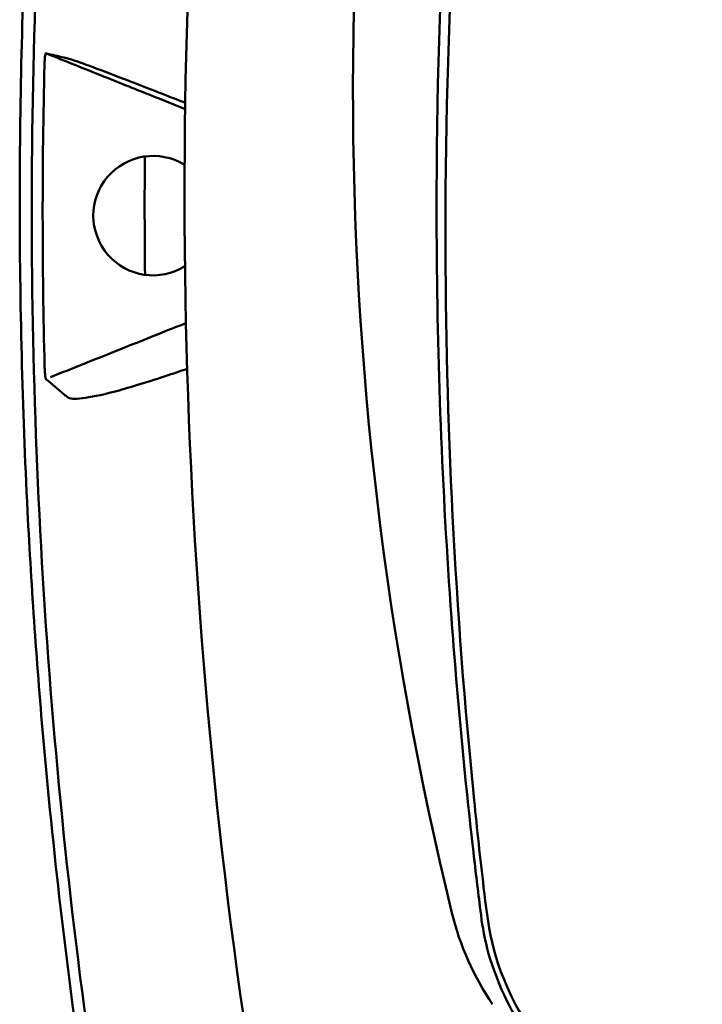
# Model space of a CAD drawing. Header units: millimetres. Extents: x 1382 to 5292, y 422 to 4300.
# Tile 6 of 32: x 2004 to 2033, y 1202 to 1245. Entities that reach past the tile are written whole.
import ezdxf

# ---------------------------------------------------------------- set-up
doc = ezdxf.new("R2010")
doc.units = ezdxf.units.MM
doc.header["$LTSCALE"] = 11.111111
doc.layers.add('Visible (ISO)', color=7, linetype='Continuous', lineweight=50)

msp = doc.modelspace()

# ---------------------------------------------------------------- linework, layer by layer
at = {"layer": 'Visible (ISO)'}
msp.add_arc((2268.114, 1236.783), 259.13, 179.55725, 180.68391, dxfattribs=at)
for centre, major_axis, ratio, start_param, end_param in [((2158.881, 1241.827), (-4.472, -144.887), 0.972196, 4.494733, 4.990604), ((2269.448, 1240.097), (-208.8, -135.704), 0.98466, 5.598829, 5.718451), ((2268.201, 1235.548), (-246.265, 0), 0.994284, 6.163675, 6.283184), ((2264.518, 1236.336), (-259.925, -0.013), 0.999419, 6.258516, 6.308563), ((2009.349, 1236.238), (2.575, 0), 0.998946, 1.01681, 5.273772), ((2033.689, 1209.332), (-3.17, -11.738), 0.971139, 5.228603, 5.589933)]:
    msp.add_ellipse(centre, major_axis=major_axis, ratio=ratio, start_param=start_param, end_param=end_param, dxfattribs=at)
for points, knots in [([(2005.692, 1269.985), (2005.287, 1266.779), (2004.94, 1263.566), (2004.355, 1257.011), (2004.12, 1253.669), (2003.722, 1245.862), (2003.607, 1241.394), (2003.605, 1232.446), (2003.717, 1227.968), (2004.113, 1220.146), (2004.347, 1216.8), (2004.866, 1210.961), (2005.124, 1208.464), (2005.857, 1202.245), (2006.375, 1198.528), (2007.567, 1191.137), (2008.239, 1187.463), (2008.99, 1183.805)], [-8.66877, -8.66877, -8.66877, -8.66877, -7.698632, -7.698632, -6.693041, -6.693041, -5.351502, -5.351502, -4.007016, -4.007016, -3.000502, -3.000502, -2.247226, -2.247226, -1.120907, -1.120907, 0, 0, 0, 0]), ([(2006.272, 1269.921), (2006.157, 1269.028), (2006.046, 1268.135), (2005.941, 1267.242), (2005.081, 1259.975), (2004.524, 1252.646), (2004.275, 1245.332), (2004.027, 1238.019), (2004.086, 1230.669), (2004.451, 1223.36), (2004.816, 1216.051), (2005.491, 1208.732), (2006.467, 1201.48), (2007.236, 1195.766), (2008.195, 1190.068), (2009.34, 1184.417)], [19.19271, 19.19271, 19.19271, 19.19271, 21.882576, 21.882576, 21.882576, 43.765152, 43.765152, 43.765152, 65.647729, 65.647729, 65.647729, 87.530305, 87.530305, 87.530305, 104.770272, 104.770272, 104.770272, 104.770272]), ([(2013.568, 1199.541), (2011.889, 1210.498), (2010.944, 1221.555), (2010.528, 1244.402), (2011.173, 1254.254), (2011.93, 1261.831)], [0, 0, 0, 0, 3.35024, 3.35024, 6.902449, 6.902449, 6.902449, 6.902449]), ([(2004.672, 1242.731), (2004.674, 1242.794), (2004.676, 1242.855), (2004.683, 1242.97), (2004.687, 1243.023), (2004.698, 1243.124), (2004.704, 1243.161), (2004.713, 1243.201), (2004.717, 1243.214), (2004.724, 1243.229), (2004.728, 1243.232), (2004.731, 1243.229)], [-0.06600544, -0.06600544, -0.06600544, -0.06600544, -0.05210622, -0.05210622, -0.03882665, -0.03882665, -0.02244269, -0.02244269, -0.01122716, -0.01122716, 0, 0, 0, 0]), ([(2004.731, 1243.229), (2004.992, 1243.168), (2005.254, 1243.106), (2005.515, 1243.045), (2005.572, 1243.032), (2005.629, 1243.019), (2005.686, 1243.006)], [0.478961, 0.478961, 0.478961, 0.478961, 8.650914, 8.650914, 8.650914, 10.427614, 10.427614, 10.427614, 10.427614]), ([(2005.686, 1243.006), (2005.768, 1242.986), (2005.986, 1242.913), (2006.673, 1242.663), (2007.136, 1242.489), (2008.265, 1242.058), (2009, 1241.773), (2010.2, 1241.303), (2010.475, 1241.198), (2010.734, 1241.099)], [-0.7441004, -0.7441004, -0.7441004, -0.7441004, -0.5496874, -0.5496874, -0.3565169, -0.3565169, -0.159797, -0.159797, -0.0995205, -0.0995205, -0.0995205, -0.0995205]), ([(2021.555, 1235.497), (2021.58, 1229.971), (2021.792, 1224.447), (2022.434, 1215.607), (2022.743, 1212.284), (2023.216, 1208.14), (2023.314, 1207.312), (2023.543, 1205.474), (2023.68, 1204.451), (2024.884, 1201.688), (2025.617, 1200.565), (2026.52, 1199.586)], [2.930381, 2.930381, 2.930381, 2.930381, 4.072753, 4.072753, 4.762452, 4.762452, 4.934856, 4.934856, 5.145284, 5.145284, 5.311392, 5.311392, 5.311392, 5.311392]), ([(2021.935, 1235.548), (2021.935, 1227.373), (2022.347, 1219.202), (2023.296, 1209.81), (2023.433, 1208.558), (2023.761, 1205.746), (2023.915, 1204.259), (2025.677, 1200.877), (2026.672, 1199.642), (2029.042, 1197.663), (2030.38, 1196.922), (2032.124, 1196.35), (2032.531, 1196.231), (2032.992, 1196.13)], [1.3611505, 1.3611505, 1.3611505, 1.3611505, 1.782005, 1.782005, 1.8468092, 1.8468092, 1.927689, 1.927689, 1.9842849, 1.9842849, 2.0387669, 2.0387669, 2.0501795, 2.0501795, 2.0501795, 2.0501795]), ([(2004.927, 1229.279), (2005.394, 1229.466), (2005.862, 1229.653), (2006.33, 1229.84), (2007.265, 1230.214), (2008.201, 1230.588), (2009.136, 1230.963)], [7.320016, 7.320016, 7.320016, 7.320016, 8.83139, 8.83139, 8.83139, 11.854139, 11.854139, 11.854139, 11.854139]), ([(2004.677, 1229.731), (2004.679, 1229.671), (2004.681, 1229.611), (2004.688, 1229.491), (2004.693, 1229.439), (2004.703, 1229.337), (2004.709, 1229.296), (2004.718, 1229.249), (2004.721, 1229.234), (2004.728, 1229.212), (2004.732, 1229.205), (2004.735, 1229.202)], [0, 0, 0, 0, 0.01799222, 0.01799222, 0.0374351, 0.0374351, 0.06445247, 0.06445247, 0.08202888, 0.08202888, 0.09959211, 0.09959211, 0.09959211, 0.09959211]), ([(2005.664, 1228.418), (2005.747, 1228.347), (2005.964, 1228.332), (2006.644, 1228.413), (2007.106, 1228.51), (2008.23, 1228.803), (2008.961, 1229.02), (2010.201, 1229.433), (2010.522, 1229.54), (2010.816, 1229.642)], [0, 0, 0, 0, 0.2548242, 0.2548242, 0.5112444, 0.5112444, 0.772586, 0.772586, 0.8676024, 0.8676024, 0.8676024, 0.8676024]), ([(2004.735, 1229.202), (2005.002, 1228.976), (2005.269, 1228.751), (2005.536, 1228.525), (2005.579, 1228.489), (2005.621, 1228.453), (2005.664, 1228.418)], [0.46186, 0.46186, 0.46186, 0.46186, 8.654063, 8.654063, 8.654063, 9.958979, 9.958979, 9.958979, 9.958979])]:
    msp.add_open_spline(points, degree=3, knots=knots, dxfattribs=at)
for points in [[(2007.214, 1242.235), (2006.386, 1242.566), (2005.559, 1242.897), (2004.731, 1243.229)], [(2009.172, 1241.452), (2008.519, 1241.713), (2007.867, 1241.974), (2007.214, 1242.235)], [(2010.728, 1240.83), (2010.209, 1241.037), (2009.691, 1241.245), (2009.172, 1241.452)], [(2009.136, 1230.963), (2009.687, 1231.183), (2010.186, 1231.382), (2010.763, 1231.613)]]:
    msp.add_open_spline(points, degree=3, dxfattribs=at)

doc.saveas('drawing.dxf')
